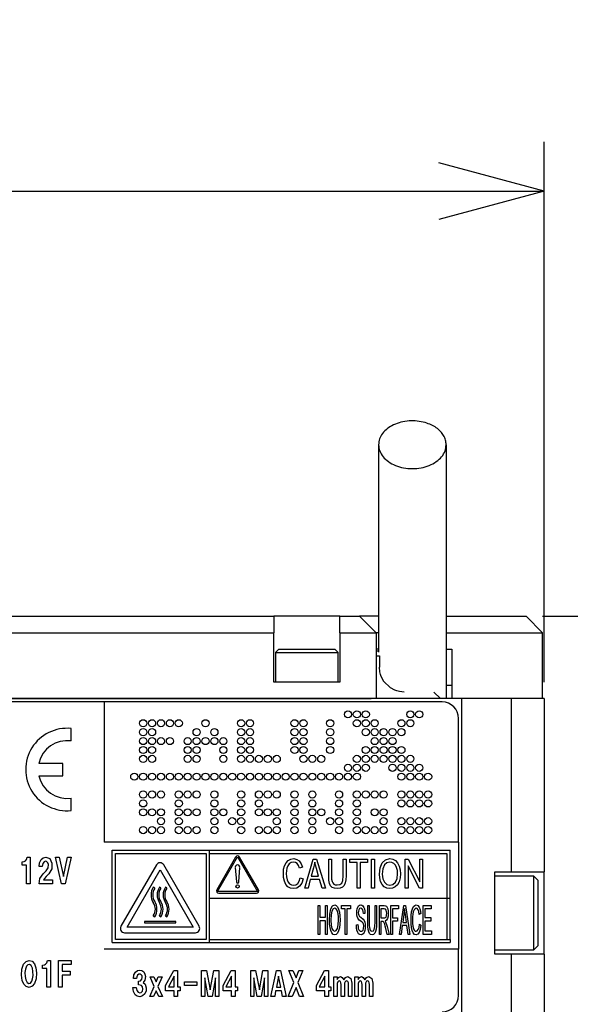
# Model space of a CAD drawing. Header units: inches. Extents: x 60 to 808, y 61 to 535.
# Tile 7 of 27: x 345 to 379, y 309 to 369. Entities that reach past the tile are written whole.
import ezdxf

# ---------------------------------------------------------------- set-up
doc = ezdxf.new("R2010")
doc.units = ezdxf.units.IN
doc.linetypes.add('DASHED', pattern=[15, 7, -8])
doc.layers.add('1', color=7, linetype='Continuous')
doc.styles.add('CONVERTER_11', font='txt.shx', dxfattribs={"width": 0.9})
doc.dimstyles.new('ME10_DIM_22', dxfattribs={"dimtxt": 6.4, "dimasz": 6.4, "dimexe": 3, "dimexo": 1, "dimgap": 2, "dimtad": 1, "dimdsep": 46, "dimtxsty": 'CONVERTER_11', "dimblk1": 'OPEN30', "dimblk2": 'OPEN30', "dimsah": 1, "dimcen": 0.09, "dimclrd": 3, "dimclre": 3, "dimclrt": 4, "dimadec": 0, "dimazin": 0, "dimtfac": 1, "dimtdec": 4, "dimtix": 1, "dimtmove": 0, "dimatfit": 3, "dimfxl": 1, "dimtolj": 1, "dimtzin": 0, "dimarcsym": 0})
doc.dimstyles.new('ME10_DIM_32', dxfattribs={"dimtxt": 6.4, "dimasz": 6.4, "dimexe": 3, "dimexo": 1, "dimgap": 2, "dimtad": 1, "dimdsep": 46, "dimtxsty": 'CONVERTER_11', "dimblk1": 'OPEN30', "dimblk2": 'OPEN30', "dimsah": 1, "dimcen": 0.09, "dimclrd": 3, "dimclre": 3, "dimclrt": 4, "dimadec": 0, "dimazin": 0, "dimtfac": 1, "dimtdec": 4, "dimtix": 1, "dimtmove": 0, "dimatfit": 3, "dimfxl": 1, "dimtolj": 1, "dimtzin": 0, "dimarcsym": 0})

# ---------------------------------------------------------------- blocks, each defined once
blk = doc.blocks.new('*D14')
at = {"layer": '1', "color": 3, "linetype": 'Continuous'}
for p, q in [((272.023, 328.74), (272.023, 361.516)), ((377.023, 328.74), (377.023, 361.516)), ((272.023, 358.516), (377.023, 358.516))]:
    blk.add_line(p, q, dxfattribs=at)
at = {"layer": '1', "color": 3}
for p, q in [((272.023, 358.516), (278.423, 360.231)), ((377.023, 358.516), (370.623, 360.231)), ((272.023, 358.516), (278.423, 356.801)), ((377.023, 358.516), (370.623, 356.801))]:
    blk.add_line(p, q, dxfattribs=at)
at = {"layer": '1', "color": 4, "insert": (317.803, 360.516), "char_height": 6.4, "attachment_point": 7, "rotation": 0.00014, "line_spacing_factor": 0.60024, "style": 'CONVERTER_11'}
blk.add_mtext('\\C4;\\C4;105\\C4;', dxfattribs=at)
blk = doc.blocks.new('_OPEN30')
at = {"color": 0, "linetype": 'ByBlock', "lineweight": -2}
for p, q in [((-1, 0.267949), (0, 0)), ((0, 0), (-1, -0.267949)), ((0, 0), (-1, 0))]:
    blk.add_line(p, q, dxfattribs=at)
blk = doc.blocks.new('*D24')
at = {"layer": '1', "color": 3, "linetype": 'Continuous'}
for p, q in [((376.923, 332.74), (418.494, 332.74)), ((415.494, 332.74), (415.494, 249.74)), ((378.023, 249.74), (418.494, 249.74))]:
    blk.add_line(p, q, dxfattribs=at)
at = {"layer": '1', "color": 3}
for p, q in [((415.494, 332.74), (413.779, 326.34)), ((415.494, 332.74), (417.209, 326.34)), ((415.494, 249.74), (413.779, 256.14)), ((415.494, 249.74), (417.209, 256.14))]:
    blk.add_line(p, q, dxfattribs=at)
at = {"layer": '1', "color": 4, "insert": (413.494, 286.44), "char_height": 6.4, "attachment_point": 7, "rotation": 90, "line_spacing_factor": 0.60024, "style": 'CONVERTER_11'}
blk.add_mtext('83', dxfattribs=at)

msp = doc.modelspace()

# ---------------------------------------------------------------- linework, layer by layer
at = {"color": 250, "linetype": 'Continuous'}
for p, q in [((366.973, 343.138), (366.973, 330.553)), ((371.073, 343.138), (371.073, 327.74)), ((273.123, 332.74), (360.623, 332.74)), ((360.623, 332.74), (360.623, 331.74)), ((364.623, 332.74), (360.623, 332.74)), ((364.623, 331.74), (364.623, 332.74)), ((364.623, 332.74), (365.823, 332.74)), ((365.823, 332.74), (366.823, 331.74)), ((366.701, 332.74), (365.823, 332.74)), ((366.973, 332.74), (366.701, 332.74)), ((371.073, 332.74), (375.923, 332.74)), ((375.923, 332.74), (376.923, 331.74)), ((274.123, 331.74), (360.623, 331.74)), ((360.623, 328.74), (360.623, 331.74)), ((364.623, 331.74), (366.823, 331.74)), ((364.623, 331.74), (364.623, 328.74)), ((366.973, 331.74), (366.823, 331.74)), ((366.823, 331.74), (366.823, 327.74)), ((371.073, 331.74), (376.923, 331.74)), ((376.923, 327.74), (376.923, 331.74)), ((360.923, 330.74), (360.723, 330.54)), ((360.723, 330.54), (361.895, 330.54)), ((360.723, 330.54), (360.723, 328.74)), ((360.923, 330.74), (361.972, 330.74)), ((361.895, 330.54), (364.523, 330.54)), ((361.972, 330.74), (364.323, 330.74)), ((364.523, 330.54), (364.323, 330.74)), ((364.523, 328.74), (364.523, 330.54)), ((366.973, 330.74), (366.823, 330.74)), ((366.823, 330.64), (366.973, 330.64)), ((367.023, 330.34), (367.023, 329.64)), ((371.073, 330.74), (371.423, 330.74)), ((371.423, 330.74), (371.423, 327.74)), ((367.048, 329.363), (367.023, 329.64)), ((367.087, 329.205), (367.048, 329.363)), ((367.129, 329.086), (367.087, 329.205)), ((367.267, 328.819), (367.129, 329.086)), ((364.623, 328.74), (360.623, 328.74)), ((367.275, 328.807), (367.267, 328.819)), ((367.689, 328.393), (367.275, 328.807)), ((371.27, 328.54), (371.073, 328.54)), ((371.423, 328.54), (371.27, 328.54)), ((367.701, 328.385), (367.689, 328.393)), ((367.968, 328.247), (367.701, 328.385)), ((368.087, 328.205), (367.968, 328.247)), ((368.245, 328.166), (368.087, 328.205)), ((368.523, 328.14), (368.245, 328.166)), ((370.723, 327.74), (370.323, 328.14)), ((366.523, 327.74), (277.023, 327.74)), ((277.023, 327.74), (366.523, 327.74)), ((350.323, 327.54), (314.223, 327.54)), ((350.323, 327.54), (350.323, 319.04)), ((370.823, 327.54), (350.323, 327.54)), ((372.023, 327.74), (366.523, 327.74)), ((372.023, 250.04), (372.023, 327.74)), ((375.023, 327.74), (372.023, 327.74)), ((377.023, 327.74), (375.023, 327.74)), ((375.023, 327.74), (375.023, 317.24)), ((377.023, 327.74), (377.023, 317.24)), ((371.823, 319.04), (371.823, 326.54)), ((348.324, 325.173), (348.324, 325.928)), ((347.824, 323.815), (346.364, 323.815)), ((347.824, 323.065), (347.824, 323.815)), ((346.364, 323.065), (347.824, 323.065)), ((348.324, 320.953), (348.324, 321.708)), ((371.823, 319.04), (350.323, 319.04)), ((371.823, 319.04), (371.823, 312.54)), ((350.823, 318.54), (356.723, 318.54)), ((350.823, 312.94), (350.823, 318.54)), ((351.023, 318.34), (356.523, 318.34)), ((351.023, 313.14), (351.023, 318.34)), ((356.523, 318.34), (356.523, 313.14)), ((356.723, 318.34), (356.723, 318.54)), ((356.723, 318.54), (371.323, 318.54)), ((356.723, 318.34), (371.123, 318.34)), ((356.723, 315.64), (356.723, 318.34)), ((371.123, 318.34), (371.123, 315.64)), ((371.323, 315.64), (371.323, 318.54)), ((345.357, 317.843), (345.475, 317.867)), ((345.357, 317.642), (345.357, 317.843)), ((345.475, 317.867), (345.551, 317.907)), ((345.551, 317.907), (345.62, 317.979)), ((345.62, 317.979), (345.661, 318.116)), ((345.661, 318.116), (345.848, 318.116)), ((345.848, 318.116), (345.848, 316.508)), ((346.38, 317.553), (346.408, 317.786)), ((346.408, 317.786), (346.505, 317.979)), ((346.505, 317.979), (346.636, 318.092)), ((346.615, 317.738), (346.581, 317.553)), ((346.698, 317.851), (346.615, 317.738)), ((346.636, 318.092), (346.795, 318.132)), ((346.774, 317.875), (346.698, 317.851)), ((346.843, 317.859), (346.774, 317.875)), ((346.795, 318.132), (347.03, 318.036)), ((346.906, 317.786), (346.843, 317.859)), ((346.947, 317.69), (346.906, 317.786)), ((346.926, 317.481), (346.947, 317.69)), ((347.03, 318.036), (347.161, 317.77)), ((347.161, 317.77), (347.154, 317.409)), ((347.742, 316.508), (347.376, 318.116)), ((347.376, 318.116), (347.604, 318.116)), ((347.604, 318.116), (347.859, 316.959)), ((347.859, 316.959), (348.101, 318.116)), ((348.323, 318.116), (347.97, 316.508)), ((348.101, 318.116), (348.323, 318.116)), ((358.303, 318.131), (357.158, 316.148)), ((357.211, 316.04), (358.423, 318.139)), ((358.423, 318.139), (359.634, 316.04)), ((359.687, 316.148), (358.542, 318.131)), ((361.273, 317.609), (361.365, 317.784)), ((361.365, 317.784), (361.499, 317.926)), ((361.557, 317.729), (361.465, 317.609)), ((361.499, 317.926), (361.649, 318.003)), ((361.674, 317.795), (361.557, 317.729)), ((361.649, 318.003), (361.825, 318.035)), ((361.817, 317.828), (361.674, 317.795)), ((361.942, 317.806), (361.817, 317.828)), ((361.825, 318.035), (362.009, 317.992)), ((362.042, 317.74), (361.942, 317.806)), ((362.009, 317.992), (362.159, 317.893)), ((362.118, 317.62), (362.042, 317.74)), ((362.159, 317.893), (362.276, 317.729)), ((362.276, 317.729), (362.36, 317.51)), ((362.51, 316.24), (363.012, 318.003)), ((363.012, 318.003), (363.213, 318.003)), ((363.104, 317.817), (363.071, 317.641)), ((363.146, 317.641), (363.104, 317.817)), ((363.213, 318.003), (363.748, 316.24)), ((363.948, 316.985), (363.948, 318.003)), ((363.948, 318.003), (364.124, 318.003)), ((364.124, 318.003), (364.124, 316.788)), ((364.826, 316.996), (364.826, 318.003)), ((364.826, 318.003), (365.002, 318.003)), ((365.002, 318.003), (365.002, 316.985)), ((365.236, 318.003), (366.298, 318.003)), ((365.236, 317.795), (365.236, 318.003)), ((365.679, 317.795), (365.236, 317.795)), ((365.679, 316.24), (365.679, 317.795)), ((365.854, 317.795), (365.854, 316.24)), ((366.298, 317.795), (365.854, 317.795)), ((366.298, 318.003), (366.298, 317.795)), ((366.548, 316.24), (366.548, 318.003)), ((366.548, 318.003), (366.724, 318.003)), ((366.724, 318.003), (366.724, 316.24)), ((367.067, 317.477), (367.2, 317.784)), ((367.2, 317.784), (367.401, 317.97)), ((367.476, 317.784), (367.334, 317.652)), ((367.401, 317.97), (367.66, 318.035)), ((367.66, 317.828), (367.476, 317.784)), ((367.66, 318.035), (367.836, 318.003)), ((367.786, 317.806), (367.66, 317.828)), ((367.903, 317.74), (367.786, 317.806)), ((367.836, 318.003), (367.995, 317.915)), ((367.995, 317.631), (367.903, 317.74)), ((367.995, 317.915), (368.12, 317.773)), ((368.12, 317.773), (368.22, 317.587)), ((368.588, 316.24), (368.588, 318.003)), ((368.588, 318.003), (368.772, 318.003)), ((368.772, 318.003), (369.466, 316.624)), ((369.466, 318.003), (369.642, 318.003)), ((369.466, 316.624), (369.466, 318.003)), ((369.642, 318.003), (369.642, 316.24)), ((345.62, 317.642), (345.357, 317.642)), ((345.62, 316.508), (345.62, 317.642)), ((346.581, 317.553), (346.38, 317.553)), ((346.436, 316.83), (346.629, 317.119)), ((346.629, 317.119), (346.816, 317.304)), ((346.968, 317.119), (346.809, 316.951)), ((346.816, 317.304), (346.926, 317.481)), ((347.154, 317.409), (346.968, 317.119)), ((353.498, 317.651), (351.349, 313.93)), ((351.724, 313.887), (353.723, 317.348)), ((353.723, 317.348), (355.721, 313.887)), ((356.096, 313.93), (353.948, 317.651)), ((358.286, 317.508), (358.354, 316.622)), ((358.491, 316.622), (358.559, 317.508)), ((361.198, 317.138), (361.215, 317.39)), ((361.215, 316.886), (361.198, 317.138)), ((361.215, 317.39), (361.273, 317.609)), ((361.382, 317.302), (361.373, 317.138)), ((361.373, 317.138), (361.382, 316.93)), ((361.415, 317.466), (361.382, 317.302)), ((361.465, 317.609), (361.415, 317.466)), ((362.184, 317.455), (362.118, 317.62)), ((362.36, 317.51), (362.184, 317.455)), ((363.029, 317.477), (362.878, 316.963)), ((363.071, 317.641), (363.029, 317.477)), ((363.204, 317.444), (363.146, 317.641)), ((363.338, 316.963), (363.204, 317.444)), ((367.025, 317.094), (367.067, 317.477)), ((367.042, 316.864), (367.025, 317.094)), ((367.234, 317.423), (367.2, 317.094)), ((367.2, 317.094), (367.225, 316.81)), ((367.334, 317.652), (367.234, 317.423)), ((368.07, 317.488), (367.995, 317.631)), ((368.112, 317.313), (368.07, 317.488)), ((368.095, 316.821), (368.128, 317.116)), ((368.128, 317.116), (368.112, 317.313)), ((368.22, 317.587), (368.279, 317.357)), ((368.279, 317.357), (368.304, 317.116)), ((368.304, 317.116), (368.279, 316.864)), ((368.764, 317.609), (368.764, 316.24)), ((369.449, 316.24), (368.764, 317.609)), ((374.023, 317.24), (375.023, 317.24)), ((374.023, 312.24), (374.023, 317.24)), ((375.023, 317.24), (377.023, 317.24)), ((377.023, 312.24), (377.023, 317.24)), ((345.848, 316.508), (345.62, 316.508)), ((346.38, 316.508), (346.436, 316.83)), ((347.189, 316.508), (346.38, 316.508)), ((346.705, 316.838), (346.643, 316.758)), ((346.643, 316.758), (347.189, 316.758)), ((346.809, 316.951), (346.705, 316.838)), ((347.189, 316.758), (347.189, 316.508)), ((347.97, 316.508), (347.742, 316.508)), ((361.265, 316.667), (361.215, 316.886)), ((361.348, 316.47), (361.265, 316.667)), ((361.382, 316.93), (361.424, 316.744)), ((361.424, 316.744), (361.482, 316.602)), ((361.482, 316.602), (361.574, 316.503)), ((361.574, 316.503), (361.683, 316.437)), ((361.95, 316.448), (362.067, 316.536)), ((362.067, 316.536), (362.159, 316.667)), ((362.159, 316.667), (362.218, 316.864)), ((362.31, 316.547), (362.184, 316.361)), ((362.218, 316.864), (362.393, 316.81)), ((362.393, 316.81), (362.31, 316.547)), ((362.828, 316.777), (362.694, 316.24)), ((363.397, 316.777), (362.828, 316.777)), ((362.878, 316.963), (363.338, 316.963)), ((363.547, 316.24), (363.397, 316.777)), ((363.957, 316.722), (363.948, 316.985)), ((363.999, 316.536), (363.957, 316.722)), ((364.065, 316.394), (363.999, 316.536)), ((364.124, 316.788), (364.149, 316.656)), ((364.149, 316.656), (364.191, 316.558)), ((364.191, 316.558), (364.258, 316.492)), ((364.258, 316.492), (364.35, 316.448)), ((364.626, 316.459), (364.743, 316.547)), ((364.743, 316.547), (364.801, 316.711)), ((364.801, 316.711), (364.826, 316.996)), ((364.952, 316.558), (364.885, 316.416)), ((364.985, 316.744), (364.952, 316.558)), ((365.002, 316.985), (364.985, 316.744)), ((367.1, 316.656), (367.042, 316.864)), ((367.192, 316.47), (367.1, 316.656)), ((367.225, 316.81), (367.326, 316.602)), ((367.326, 316.602), (367.476, 316.47)), ((367.844, 316.47), (367.995, 316.602)), ((367.995, 316.602), (368.095, 316.821)), ((368.22, 316.634), (368.12, 316.448)), ((368.279, 316.864), (368.22, 316.634)), ((374.023, 316.99), (376.363, 316.99)), ((376.623, 316.73), (376.363, 316.99)), ((376.363, 316.99), (376.363, 312.662)), ((376.623, 316.73), (376.623, 312.902)), ((353.396, 316.241), (353.313, 316.296)), ((353.764, 316.241), (353.681, 316.296)), ((354.132, 316.241), (354.049, 316.296)), ((359.634, 316.04), (357.211, 316.04)), ((357.278, 315.94), (359.567, 315.94)), ((361.474, 316.328), (361.348, 316.47)), ((361.624, 316.24), (361.474, 316.328)), ((361.833, 316.219), (361.624, 316.24)), ((361.683, 316.437), (361.808, 316.427)), ((361.808, 316.427), (361.95, 316.448)), ((362.026, 316.251), (361.833, 316.219)), ((362.184, 316.361), (362.026, 316.251)), ((362.694, 316.24), (362.51, 316.24)), ((363.748, 316.24), (363.547, 316.24)), ((364.166, 316.295), (364.065, 316.394)), ((364.299, 316.24), (364.166, 316.295)), ((364.475, 316.219), (364.299, 316.24)), ((364.35, 316.448), (364.458, 316.437)), ((364.458, 316.437), (364.626, 316.459)), ((364.642, 316.24), (364.475, 316.219)), ((364.784, 316.306), (364.642, 316.24)), ((364.885, 316.416), (364.784, 316.306)), ((365.854, 316.24), (365.679, 316.24)), ((366.724, 316.24), (366.548, 316.24)), ((367.317, 316.328), (367.192, 316.47)), ((367.476, 316.24), (367.317, 316.328)), ((367.476, 316.47), (367.66, 316.427)), ((367.66, 316.219), (367.476, 316.24)), ((367.66, 316.427), (367.844, 316.47)), ((367.827, 316.24), (367.66, 316.219)), ((367.986, 316.317), (367.827, 316.24)), ((368.12, 316.448), (367.986, 316.317)), ((368.764, 316.24), (368.588, 316.24)), ((369.642, 316.24), (369.449, 316.24)), ((356.723, 313.14), (356.723, 315.64)), ((356.723, 315.64), (371.123, 315.64)), ((371.123, 315.64), (371.123, 313.14)), ((371.123, 315.64), (371.323, 315.64)), ((371.323, 313.14), (371.323, 315.64)), ((363.32, 313.44), (363.32, 315.203)), ((363.32, 315.203), (363.408, 315.203)), ((363.408, 315.203), (363.408, 314.48)), ((363.763, 315.203), (363.852, 315.203)), ((363.763, 314.48), (363.763, 315.203)), ((363.852, 315.203), (363.852, 313.44)), ((364.012, 314.677), (364.08, 314.984)), ((364.08, 314.984), (364.181, 315.17)), ((364.148, 314.852), (364.097, 314.623)), ((364.219, 314.984), (364.148, 314.852)), ((364.181, 315.17), (364.312, 315.235)), ((364.312, 315.028), (364.219, 314.984)), ((364.312, 315.235), (364.401, 315.203)), ((364.376, 315.006), (364.312, 315.028)), ((364.435, 314.94), (364.376, 315.006)), ((364.401, 315.203), (364.481, 315.115)), ((364.481, 314.831), (364.435, 314.94)), ((364.481, 315.115), (364.545, 314.973)), ((364.519, 314.688), (364.481, 314.831)), ((364.545, 314.973), (364.595, 314.787)), ((364.595, 314.787), (364.625, 314.557)), ((364.726, 315.203), (365.263, 315.203)), ((364.726, 314.995), (364.726, 315.203)), ((364.95, 314.995), (364.726, 314.995)), ((364.95, 313.44), (364.95, 314.995)), ((365.263, 314.995), (365.039, 314.995)), ((365.039, 314.995), (365.039, 313.44)), ((365.263, 315.203), (365.263, 314.995)), ((365.656, 314.743), (365.66, 314.863)), ((365.66, 314.623), (365.656, 314.743)), ((365.66, 314.863), (365.681, 314.995)), ((365.681, 314.995), (365.715, 315.093)), ((365.715, 315.093), (365.765, 315.17)), ((365.753, 314.852), (365.744, 314.754)), ((365.744, 314.754), (365.748, 314.666)), ((365.778, 314.94), (365.753, 314.852)), ((365.765, 315.17), (365.824, 315.214)), ((365.824, 315.006), (365.778, 314.94)), ((365.824, 315.214), (365.892, 315.235)), ((365.896, 315.028), (365.824, 315.006)), ((365.892, 315.235), (365.96, 315.214)), ((365.96, 315.006), (365.896, 315.028)), ((365.96, 315.214), (366.023, 315.17)), ((366.01, 314.94), (365.96, 315.006)), ((366.044, 314.831), (366.01, 314.94)), ((366.023, 315.17), (366.074, 315.082)), ((366.061, 314.699), (366.044, 314.831)), ((366.15, 314.71), (366.061, 314.699)), ((366.074, 315.082), (366.112, 314.984)), ((366.112, 314.984), (366.137, 314.852)), ((366.137, 314.852), (366.15, 314.71)), ((366.314, 314.185), (366.314, 315.203)), ((366.314, 315.203), (366.403, 315.203)), ((366.403, 315.203), (366.403, 313.988)), ((366.758, 315.203), (366.847, 315.203)), ((366.758, 314.196), (366.758, 315.203)), ((366.847, 315.203), (366.847, 314.185)), ((367.02, 313.44), (367.02, 315.203)), ((367.02, 315.203), (367.316, 315.203)), ((367.32, 314.995), (367.109, 314.995)), ((367.109, 314.995), (367.109, 314.436)), ((367.316, 315.203), (367.396, 315.181)), ((367.387, 314.973), (367.32, 314.995)), ((367.434, 314.907), (367.387, 314.973)), ((367.396, 315.181), (367.455, 315.148)), ((367.459, 314.82), (367.434, 314.907)), ((367.455, 315.148), (367.497, 315.082)), ((367.472, 314.71), (367.459, 314.82)), ((367.463, 314.634), (367.472, 314.71)), ((367.497, 315.082), (367.531, 314.984)), ((367.531, 314.984), (367.552, 314.852)), ((367.561, 314.721), (367.548, 314.546)), ((367.552, 314.852), (367.561, 314.721)), ((367.725, 313.44), (367.725, 315.203)), ((367.725, 315.203), (368.181, 315.203)), ((367.814, 314.995), (367.814, 314.447)), ((368.181, 314.995), (367.814, 314.995)), ((368.181, 315.203), (368.181, 314.995)), ((368.249, 313.44), (368.503, 315.203)), ((368.503, 315.203), (368.604, 315.203)), ((368.532, 314.841), (368.511, 314.677)), ((368.549, 315.017), (368.532, 314.841)), ((368.57, 314.841), (368.549, 315.017)), ((368.6, 314.644), (368.57, 314.841)), ((368.604, 315.203), (368.874, 313.44)), ((368.95, 314.59), (368.98, 314.809)), ((368.98, 314.809), (369.026, 314.984)), ((369.026, 314.984), (369.094, 315.126)), ((369.077, 314.809), (369.052, 314.666)), ((369.123, 314.929), (369.077, 314.809)), ((369.094, 315.126), (369.17, 315.203)), ((369.183, 314.995), (369.123, 314.929)), ((369.17, 315.203), (369.259, 315.235)), ((369.254, 315.028), (369.183, 314.995)), ((369.318, 315.006), (369.254, 315.028)), ((369.259, 315.235), (369.352, 315.192)), ((369.368, 314.94), (369.318, 315.006)), ((369.352, 315.192), (369.428, 315.093)), ((369.406, 314.82), (369.368, 314.94)), ((369.44, 314.655), (369.406, 314.82)), ((369.428, 315.093), (369.487, 314.929)), ((369.529, 314.71), (369.44, 314.655)), ((369.487, 314.929), (369.529, 314.71)), ((369.681, 313.44), (369.681, 315.203)), ((369.681, 315.203), (370.167, 315.203)), ((369.77, 314.995), (369.77, 314.458)), ((370.167, 314.995), (369.77, 314.995)), ((370.167, 315.203), (370.167, 314.995)), ((352.77, 314.233), (352.77, 314.133)), ((354.675, 314.233), (352.77, 314.233)), ((352.77, 314.133), (354.675, 314.133)), ((353.313, 314.564), (353.396, 314.509)), ((353.681, 314.564), (353.764, 314.509)), ((354.049, 314.564), (354.132, 314.509)), ((354.675, 314.133), (354.675, 314.233)), ((363.408, 314.48), (363.763, 314.48)), ((363.408, 314.272), (363.408, 313.44)), ((363.763, 314.272), (363.408, 314.272)), ((363.763, 313.44), (363.763, 314.272)), ((363.991, 314.294), (364.012, 314.677)), ((364, 314.064), (363.991, 314.294)), ((364.097, 314.623), (364.08, 314.294)), ((364.08, 314.294), (364.093, 314.01)), ((364.54, 314.513), (364.519, 314.688)), ((364.532, 314.021), (364.549, 314.316)), ((364.549, 314.316), (364.54, 314.513)), ((364.625, 314.557), (364.638, 314.316)), ((364.638, 314.316), (364.625, 314.064)), ((365.677, 314.524), (365.66, 314.623)), ((365.706, 314.426), (365.677, 314.524)), ((365.753, 314.36), (365.706, 314.426)), ((365.748, 314.666), (365.77, 314.601)), ((365.803, 314.305), (365.753, 314.36)), ((365.77, 314.601), (365.812, 314.535)), ((365.955, 314.196), (365.803, 314.305)), ((365.812, 314.535), (365.901, 314.48)), ((365.901, 314.48), (366.048, 314.371)), ((366.002, 314.163), (365.955, 314.196)), ((366.036, 314.119), (366.002, 314.163)), ((366.061, 314.064), (366.036, 314.119)), ((366.048, 314.371), (366.099, 314.283)), ((366.099, 314.283), (366.137, 314.185)), ((366.137, 314.185), (366.158, 314.064)), ((366.319, 313.922), (366.314, 314.185)), ((366.745, 313.911), (366.758, 314.196)), ((366.847, 314.185), (366.838, 313.944)), ((367.109, 314.436), (367.354, 314.436)), ((367.109, 314.229), (367.109, 313.44)), ((367.21, 314.229), (367.109, 314.229)), ((367.24, 314.218), (367.21, 314.229)), ((367.261, 314.218), (367.24, 314.218)), ((367.278, 314.196), (367.261, 314.218)), ((367.299, 314.174), (367.278, 314.196)), ((367.345, 314.053), (367.299, 314.174)), ((367.354, 314.436), (367.396, 314.458)), ((367.451, 314.305), (367.366, 314.25)), ((367.366, 314.25), (367.396, 314.196)), ((367.396, 314.458), (367.425, 314.491)), ((367.396, 314.196), (367.421, 314.152)), ((367.421, 314.152), (367.459, 314.042)), ((367.425, 314.491), (367.451, 314.557)), ((367.451, 314.557), (367.463, 314.634)), ((367.51, 314.404), (367.451, 314.305)), ((367.548, 314.546), (367.51, 314.404)), ((367.814, 314.447), (368.131, 314.447)), ((368.131, 314.239), (367.814, 314.239)), ((367.814, 314.239), (367.814, 313.44)), ((368.131, 314.447), (368.131, 314.239)), ((368.511, 314.677), (368.435, 314.163)), ((368.435, 314.163), (368.667, 314.163)), ((368.667, 314.163), (368.6, 314.644)), ((368.942, 314.338), (368.95, 314.59)), ((368.95, 314.086), (368.942, 314.338)), ((369.035, 314.502), (369.031, 314.338)), ((369.031, 314.338), (369.035, 314.13)), ((369.052, 314.666), (369.035, 314.502)), ((369.035, 314.13), (369.056, 313.944)), ((369.77, 314.458), (370.141, 314.458)), ((369.77, 314.25), (369.77, 313.648)), ((370.141, 314.25), (369.77, 314.25)), ((370.141, 314.458), (370.141, 314.25)), ((351.574, 313.54), (355.871, 313.54)), ((355.721, 313.887), (351.724, 313.887)), ((364.029, 313.856), (364, 314.064)), ((364.076, 313.67), (364.029, 313.856)), ((364.139, 313.528), (364.076, 313.67)), ((364.093, 314.01), (364.143, 313.802)), ((364.219, 313.44), (364.139, 313.528)), ((364.143, 313.802), (364.219, 313.67)), ((364.219, 313.67), (364.312, 313.627)), ((364.312, 313.627), (364.405, 313.67)), ((364.477, 313.517), (364.397, 313.44)), ((364.405, 313.67), (364.481, 313.802)), ((364.545, 313.648), (364.477, 313.517)), ((364.481, 313.802), (364.532, 314.021)), ((364.595, 313.834), (364.545, 313.648)), ((364.625, 314.064), (364.595, 313.834)), ((365.63, 314.021), (365.719, 314.032)), ((365.639, 313.845), (365.63, 314.021)), ((365.664, 313.692), (365.639, 313.845)), ((365.706, 313.561), (365.664, 313.692)), ((365.761, 313.484), (365.706, 313.561)), ((365.719, 314.032), (365.727, 313.9)), ((365.727, 313.9), (365.744, 313.802)), ((365.744, 313.802), (365.77, 313.725)), ((365.77, 313.725), (365.808, 313.67)), ((365.808, 313.67), (365.854, 313.637)), ((365.854, 313.637), (365.913, 313.627)), ((365.913, 313.627), (365.96, 313.627)), ((365.96, 313.627), (366.002, 313.659)), ((366.002, 313.659), (366.031, 313.703)), ((366.031, 313.703), (366.057, 313.769)), ((366.095, 313.561), (366.044, 313.484)), ((366.057, 313.769), (366.069, 313.834)), ((366.074, 313.988), (366.061, 314.064)), ((366.069, 313.834), (366.078, 313.922)), ((366.078, 313.922), (366.074, 313.988)), ((366.133, 313.67), (366.095, 313.561)), ((366.158, 313.802), (366.133, 313.67)), ((366.158, 314.064), (366.167, 313.933)), ((366.167, 313.933), (366.158, 313.802)), ((366.34, 313.736), (366.319, 313.922)), ((366.374, 313.594), (366.34, 313.736)), ((366.424, 313.495), (366.374, 313.594)), ((366.403, 313.988), (366.416, 313.856)), ((366.416, 313.856), (366.437, 313.758)), ((366.437, 313.758), (366.471, 313.692)), ((366.471, 313.692), (366.517, 313.648)), ((366.517, 313.648), (366.572, 313.637)), ((366.572, 313.637), (366.657, 313.659)), ((366.657, 313.659), (366.716, 313.747)), ((366.737, 313.506), (366.665, 313.44)), ((366.716, 313.747), (366.745, 313.911)), ((366.788, 313.616), (366.737, 313.506)), ((366.821, 313.758), (366.788, 313.616)), ((366.838, 313.944), (366.821, 313.758)), ((367.375, 313.944), (367.345, 314.053)), ((367.413, 313.802), (367.375, 313.944)), ((367.501, 313.44), (367.413, 313.802)), ((367.459, 314.042), (367.497, 313.922)), ((367.497, 313.922), (367.611, 313.44)), ((368.41, 313.977), (368.342, 313.44)), ((368.697, 313.977), (368.41, 313.977)), ((368.773, 313.44), (368.697, 313.977)), ((368.976, 313.867), (368.95, 314.086)), ((369.018, 313.67), (368.976, 313.867)), ((369.081, 313.528), (369.018, 313.67)), ((369.056, 313.944), (369.085, 313.802)), ((369.157, 313.44), (369.081, 313.528)), ((369.085, 313.802), (369.132, 313.703)), ((369.132, 313.703), (369.187, 313.637)), ((369.187, 313.637), (369.25, 313.627)), ((369.25, 313.627), (369.322, 313.648)), ((369.322, 313.648), (369.381, 313.736)), ((369.44, 313.561), (369.36, 313.451)), ((369.381, 313.736), (369.428, 313.867)), ((369.428, 313.867), (369.457, 314.064)), ((369.504, 313.747), (369.44, 313.561)), ((369.457, 314.064), (369.546, 314.01)), ((369.546, 314.01), (369.504, 313.747)), ((369.77, 313.648), (370.184, 313.648)), ((370.184, 313.648), (370.184, 313.44)), ((350.823, 312.94), (356.723, 312.94)), ((356.523, 313.14), (351.023, 313.14)), ((356.723, 312.94), (356.723, 313.14)), ((356.723, 313.14), (371.123, 313.14)), ((356.723, 312.94), (371.323, 312.94)), ((363.408, 313.44), (363.32, 313.44)), ((363.852, 313.44), (363.763, 313.44)), ((364.312, 313.419), (364.219, 313.44)), ((364.397, 313.44), (364.312, 313.419)), ((365.039, 313.44), (364.95, 313.44)), ((365.829, 313.44), (365.761, 313.484)), ((365.917, 313.419), (365.829, 313.44)), ((365.985, 313.44), (365.917, 313.419)), ((366.044, 313.484), (365.985, 313.44)), ((366.492, 313.44), (366.424, 313.495)), ((366.581, 313.419), (366.492, 313.44)), ((366.665, 313.44), (366.581, 313.419)), ((367.109, 313.44), (367.02, 313.44)), ((367.611, 313.44), (367.501, 313.44)), ((367.814, 313.44), (367.725, 313.44)), ((368.342, 313.44), (368.249, 313.44)), ((368.874, 313.44), (368.773, 313.44)), ((369.263, 313.419), (369.157, 313.44)), ((369.36, 313.451), (369.263, 313.419)), ((370.184, 313.44), (369.681, 313.44)), ((371.123, 313.14), (371.323, 313.14)), ((371.323, 313.14), (371.323, 312.94)), ((371.823, 312.54), (350.323, 312.54)), ((371.823, 309.74), (371.823, 312.54)), ((376.363, 312.49), (374.023, 312.49)), ((376.363, 312.49), (376.623, 312.75)), ((376.363, 312.662), (376.363, 312.49)), ((376.623, 312.902), (376.623, 312.75)), ((345.447, 311.626), (345.592, 311.803)), ((345.592, 311.803), (345.786, 311.867)), ((345.786, 311.867), (345.959, 311.811)), ((345.959, 311.811), (346.097, 311.658)), ((346.781, 311.642), (346.85, 311.715)), ((346.85, 311.715), (346.892, 311.851)), ((346.892, 311.851), (347.078, 311.851)), ((347.078, 311.851), (347.078, 310.244)), ((347.562, 311.859), (348.323, 311.859)), ((347.562, 310.236), (347.562, 311.859)), ((348.323, 311.859), (348.323, 311.618)), ((375.023, 312.24), (374.023, 312.24)), ((377.023, 312.24), (375.023, 312.24)), ((375.023, 312.24), (375.023, 265.24)), ((377.023, 312.24), (377.023, 265.24)), ((345.309, 310.967), (345.337, 311.329)), ((345.337, 311.329), (345.447, 311.626)), ((345.558, 311.337), (345.53, 311.136)), ((345.53, 311.136), (345.537, 310.887)), ((345.613, 311.506), (345.558, 311.337)), ((345.696, 311.602), (345.613, 311.506)), ((345.807, 311.618), (345.696, 311.602)), ((345.903, 311.554), (345.807, 311.618)), ((345.979, 311.393), (345.903, 311.554)), ((346.014, 311.184), (345.979, 311.393)), ((346.021, 310.951), (346.014, 311.184)), ((346.097, 311.658), (346.187, 311.417)), ((346.187, 311.417), (346.228, 311.112)), ((346.588, 311.578), (346.705, 311.602)), ((346.588, 311.377), (346.588, 311.578)), ((346.85, 311.377), (346.588, 311.377)), ((346.705, 311.602), (346.781, 311.642)), ((346.85, 310.244), (346.85, 311.377)), ((347.776, 311.618), (347.776, 311.208)), ((348.323, 311.618), (347.776, 311.618)), ((347.776, 311.208), (348.26, 311.208)), ((348.26, 311.208), (348.26, 310.959)), ((352.14, 310.982), (352.229, 311.148)), ((352.229, 311.148), (352.344, 311.243)), ((352.344, 311.243), (352.501, 311.274)), ((352.501, 311.274), (352.623, 311.243)), ((352.623, 311.243), (352.732, 311.164)), ((352.732, 311.164), (352.8, 311.037)), ((354.058, 310.349), (354.554, 311.259)), ((354.554, 311.259), (354.785, 311.259)), ((354.785, 311.259), (354.785, 310.262)), ((356.241, 311.259), (356.54, 311.259)), ((356.241, 309.677), (356.241, 311.259)), ((356.54, 311.259), (356.764, 310.088)), ((356.764, 310.088), (356.982, 311.259)), ((356.982, 311.259), (357.288, 311.259)), ((357.288, 311.259), (357.288, 309.677)), ((357.539, 310.349), (358.036, 311.259)), ((358.036, 311.259), (358.267, 311.259)), ((358.267, 311.259), (358.267, 310.262)), ((359.219, 311.259), (359.518, 311.259)), ((359.219, 309.677), (359.219, 311.259)), ((359.518, 311.259), (359.743, 310.088)), ((359.743, 310.088), (359.96, 311.259)), ((359.96, 311.259), (360.266, 311.259)), ((360.266, 311.259), (360.266, 309.677)), ((360.443, 309.677), (360.79, 311.259)), ((360.79, 311.259), (361.028, 311.259)), ((361.028, 311.259), (361.368, 309.677)), ((361.524, 311.259), (361.769, 311.259)), ((361.83, 310.515), (361.524, 311.259)), ((361.769, 311.259), (361.966, 310.8)), ((361.966, 310.8), (362.136, 311.259)), ((362.381, 311.259), (362.082, 310.515)), ((362.136, 311.259), (362.381, 311.259)), ((363.204, 310.349), (363.7, 311.259)), ((363.7, 311.259), (363.931, 311.259)), ((363.931, 311.259), (363.931, 310.262)), ((345.35, 310.654), (345.309, 310.967)), ((345.461, 310.413), (345.35, 310.654)), ((345.537, 310.887), (345.578, 310.678)), ((345.578, 310.678), (345.654, 310.533)), ((345.654, 310.533), (345.758, 310.469)), ((345.862, 310.485), (345.952, 310.606)), ((345.952, 310.606), (345.993, 310.75)), ((345.993, 310.75), (346.021, 310.951)), ((346.207, 310.742), (346.111, 310.461)), ((346.228, 311.112), (346.207, 310.742)), ((347.776, 310.959), (347.776, 310.236)), ((348.26, 310.959), (347.776, 310.959)), ((352.106, 310.76), (352.14, 310.982)), ((352.283, 310.76), (352.106, 310.76)), ((352.303, 310.871), (352.283, 310.76)), ((352.358, 310.974), (352.303, 310.871)), ((352.426, 311.029), (352.358, 310.974)), ((352.412, 310.61), (352.541, 310.634)), ((352.412, 310.373), (352.412, 310.61)), ((352.521, 311.037), (352.426, 311.029)), ((352.582, 310.998), (352.521, 311.037)), ((352.541, 310.634), (352.623, 310.721)), ((352.63, 310.927), (352.582, 310.998)), ((352.623, 310.721), (352.643, 310.824)), ((352.643, 310.824), (352.63, 310.927)), ((352.807, 310.666), (352.698, 310.515)), ((352.698, 310.515), (352.827, 310.413)), ((352.8, 311.037), (352.834, 310.887)), ((352.834, 310.887), (352.807, 310.666)), ((353.119, 310.863), (353.344, 310.863)), ((353.364, 310.286), (353.119, 310.863)), ((353.344, 310.863), (353.487, 310.563)), ((353.487, 310.563), (353.616, 310.863)), ((353.84, 310.863), (353.595, 310.286)), ((353.616, 310.863), (353.84, 310.863)), ((354.568, 310.903), (354.228, 310.27)), ((354.568, 310.27), (354.568, 310.903)), ((355.2, 310.341), (355.2, 310.555)), ((355.2, 310.555), (355.948, 310.555)), ((355.948, 310.555), (355.948, 310.341)), ((356.438, 310.8), (356.438, 309.677)), ((356.642, 309.677), (356.438, 310.8)), ((357.084, 310.8), (356.88, 309.677)), ((357.084, 309.677), (357.084, 310.8)), ((358.049, 310.903), (357.709, 310.27)), ((358.049, 310.27), (358.049, 310.903)), ((359.62, 309.677), (359.416, 310.8)), ((359.416, 310.8), (359.416, 309.677)), ((360.062, 310.8), (359.858, 309.677)), ((360.062, 309.677), (360.062, 310.8)), ((360.912, 310.911), (360.776, 310.247)), ((361.041, 310.247), (360.912, 310.911)), ((361.483, 309.677), (361.83, 310.515)), ((362.082, 310.515), (362.415, 309.677)), ((363.714, 310.903), (363.374, 310.27)), ((363.714, 310.27), (363.714, 310.903)), ((364.265, 309.677), (364.265, 310.863)), ((364.265, 310.863), (364.462, 310.863)), ((364.462, 310.863), (364.462, 310.705)), ((364.462, 310.705), (364.543, 310.832)), ((364.503, 310.563), (364.469, 310.468)), ((364.537, 310.602), (364.503, 310.563)), ((364.584, 310.618), (364.537, 310.602)), ((364.543, 310.832), (364.659, 310.879)), ((364.625, 310.61), (364.584, 310.618)), ((364.659, 310.587), (364.625, 310.61)), ((364.659, 310.879), (364.775, 310.824)), ((364.693, 310.507), (364.659, 310.587)), ((364.775, 310.824), (364.87, 310.681)), ((364.87, 310.681), (364.965, 310.824)), ((364.945, 310.563), (364.911, 310.476)), ((364.979, 310.602), (364.945, 310.563)), ((364.965, 310.824), (365.101, 310.879)), ((365.033, 310.618), (364.979, 310.602)), ((365.067, 310.61), (365.033, 310.618)), ((365.101, 310.587), (365.067, 310.61)), ((365.101, 310.879), (365.285, 310.776)), ((365.142, 310.507), (365.101, 310.587)), ((365.285, 310.776), (365.346, 310.484)), ((365.536, 309.677), (365.536, 310.863)), ((365.536, 310.863), (365.733, 310.863)), ((365.733, 310.863), (365.733, 310.705)), ((365.733, 310.705), (365.815, 310.832)), ((365.774, 310.563), (365.74, 310.468)), ((365.808, 310.602), (365.774, 310.563)), ((365.856, 310.618), (365.808, 310.602)), ((365.815, 310.832), (365.931, 310.879)), ((365.897, 310.61), (365.856, 310.618)), ((365.931, 310.587), (365.897, 310.61)), ((365.931, 310.879), (366.046, 310.824)), ((365.965, 310.507), (365.931, 310.587)), ((366.046, 310.824), (366.141, 310.681)), ((366.141, 310.681), (366.237, 310.824)), ((366.216, 310.563), (366.182, 310.476)), ((366.25, 310.602), (366.216, 310.563)), ((366.237, 310.824), (366.373, 310.879)), ((366.305, 310.618), (366.25, 310.602)), ((366.339, 310.61), (366.305, 310.618)), ((366.373, 310.587), (366.339, 310.61)), ((366.373, 310.879), (366.556, 310.776)), ((366.413, 310.507), (366.373, 310.587)), ((366.556, 310.776), (366.617, 310.484)), ((345.599, 310.276), (345.461, 310.413)), ((345.786, 310.228), (345.599, 310.276)), ((345.758, 310.469), (345.862, 310.485)), ((345.966, 310.292), (345.786, 310.228)), ((346.111, 310.461), (345.966, 310.292)), ((347.078, 310.244), (346.85, 310.244)), ((347.776, 310.236), (347.562, 310.236)), ((352.072, 310.215), (352.269, 310.215)), ((352.106, 309.97), (352.072, 310.215)), ((352.215, 309.78), (352.106, 309.97)), ((352.269, 310.215), (352.31, 310.033)), ((352.31, 310.033), (352.392, 309.93)), ((352.392, 309.93), (352.487, 309.891)), ((352.521, 310.365), (352.412, 310.373)), ((352.487, 309.891), (352.575, 309.922)), ((352.596, 310.341), (352.521, 310.365)), ((352.575, 309.922), (352.65, 310.001)), ((352.664, 310.254), (352.596, 310.341)), ((352.65, 310.001), (352.684, 310.112)), ((352.684, 310.112), (352.664, 310.254)), ((352.881, 310.009), (352.807, 309.835)), ((352.827, 310.413), (352.888, 310.207)), ((352.888, 310.207), (352.881, 310.009)), ((353.092, 309.677), (353.364, 310.286)), ((353.487, 310.025), (353.317, 309.677)), ((353.643, 309.677), (353.487, 310.025)), ((353.595, 310.286), (353.867, 309.677)), ((354.058, 310.017), (354.058, 310.349)), ((354.568, 310.017), (354.058, 310.017)), ((354.228, 310.27), (354.568, 310.27)), ((354.568, 309.677), (354.568, 310.017)), ((354.785, 310.262), (354.935, 310.262)), ((354.785, 310.017), (354.785, 309.677)), ((354.935, 310.017), (354.785, 310.017)), ((354.935, 310.262), (354.935, 310.017)), ((355.948, 310.341), (355.2, 310.341)), ((357.539, 310.017), (357.539, 310.349)), ((358.049, 310.017), (357.539, 310.017)), ((357.709, 310.27), (358.049, 310.27)), ((358.049, 309.677), (358.049, 310.017)), ((358.267, 310.262), (358.417, 310.262)), ((358.267, 310.017), (358.267, 309.677)), ((358.417, 310.017), (358.267, 310.017)), ((358.417, 310.262), (358.417, 310.017)), ((360.729, 310.009), (360.674, 309.677)), ((361.089, 310.009), (360.729, 310.009)), ((360.776, 310.247), (361.041, 310.247)), ((361.15, 309.677), (361.089, 310.009)), ((361.966, 310.215), (361.735, 309.677)), ((362.177, 309.677), (361.966, 310.215)), ((363.204, 310.017), (363.204, 310.349)), ((363.714, 310.017), (363.204, 310.017)), ((363.374, 310.27), (363.714, 310.27)), ((363.714, 309.677), (363.714, 310.017)), ((363.931, 310.262), (364.081, 310.262)), ((363.931, 310.017), (363.931, 309.677)), ((364.081, 310.017), (363.931, 310.017)), ((364.081, 310.262), (364.081, 310.017)), ((364.469, 310.468), (364.462, 310.349)), ((364.462, 310.349), (364.462, 309.677)), ((364.707, 310.405), (364.693, 310.507)), ((364.707, 309.677), (364.707, 310.405)), ((364.911, 310.476), (364.904, 310.349)), ((364.904, 310.349), (364.904, 309.677)), ((365.155, 310.405), (365.142, 310.507)), ((365.155, 309.677), (365.155, 310.405)), ((365.346, 310.484), (365.346, 309.677)), ((365.74, 310.468), (365.733, 310.349)), ((365.733, 310.349), (365.733, 309.677)), ((365.978, 310.405), (365.965, 310.507)), ((365.978, 309.677), (365.978, 310.405)), ((366.182, 310.476), (366.175, 310.349)), ((366.175, 310.349), (366.175, 309.677)), ((366.427, 310.405), (366.413, 310.507)), ((366.427, 309.677), (366.427, 310.405)), ((366.617, 310.484), (366.617, 309.677)), ((352.337, 309.693), (352.215, 309.78)), ((352.501, 309.661), (352.337, 309.693)), ((352.664, 309.709), (352.501, 309.661)), ((352.807, 309.835), (352.664, 309.709)), ((353.317, 309.677), (353.092, 309.677)), ((353.867, 309.677), (353.643, 309.677)), ((354.785, 309.677), (354.568, 309.677)), ((356.438, 309.677), (356.241, 309.677)), ((356.88, 309.677), (356.642, 309.677)), ((357.288, 309.677), (357.084, 309.677)), ((358.267, 309.677), (358.049, 309.677)), ((359.416, 309.677), (359.219, 309.677)), ((359.858, 309.677), (359.62, 309.677)), ((360.266, 309.677), (360.062, 309.677)), ((360.674, 309.677), (360.443, 309.677)), ((361.368, 309.677), (361.15, 309.677)), ((361.735, 309.677), (361.483, 309.677)), ((362.415, 309.677), (362.177, 309.677)), ((363.931, 309.677), (363.714, 309.677)), ((364.462, 309.677), (364.265, 309.677)), ((364.904, 309.677), (364.707, 309.677)), ((365.346, 309.677), (365.155, 309.677)), ((365.733, 309.677), (365.536, 309.677)), ((366.175, 309.677), (365.978, 309.677)), ((366.617, 309.677), (366.427, 309.677))]:
    msp.add_line(p, q, dxfattribs=at)
at = {"color": 126, "linetype": 'Continuous', "true_color": 0x008060}
msp.add_line((366.823, 330.34), (367.023, 330.34), dxfattribs=at)
at = {"color": 250, "linetype": 'DASHED'}
msp.add_line((360.023, 327.74), (358.023, 327.74), dxfattribs=at)
at = {"color": 250, "linetype": 'Continuous'}
for centre, radius in [((365.118, 326.785), 0.216), ((365.658, 326.785), 0.216), ((366.198, 326.785), 0.216), ((368.898, 326.785), 0.216), ((369.438, 326.785), 0.216), ((352.698, 326.245), 0.216), ((353.238, 326.245), 0.216), ((353.778, 326.245), 0.216), ((354.318, 326.245), 0.216), ((354.858, 326.245), 0.216), ((356.478, 326.245), 0.216), ((358.638, 326.245), 0.216), ((359.178, 326.245), 0.216), ((361.878, 326.245), 0.216), ((362.418, 326.245), 0.216), ((364.038, 326.245), 0.216), ((365.658, 326.245), 0.216), ((366.198, 326.245), 0.216), ((366.738, 326.245), 0.216), ((368.358, 326.245), 0.216), ((368.898, 326.245), 0.216), ((352.698, 325.705), 0.216), ((353.238, 325.705), 0.216), ((355.938, 325.705), 0.216), ((357.018, 325.705), 0.216), ((358.638, 325.705), 0.216), ((359.178, 325.705), 0.216), ((361.878, 325.705), 0.216), ((362.418, 325.705), 0.216), ((364.038, 325.705), 0.216), ((366.198, 325.705), 0.216), ((366.738, 325.705), 0.216), ((367.278, 325.705), 0.216), ((367.818, 325.705), 0.216), ((368.358, 325.705), 0.216), ((352.698, 325.165), 0.216), ((353.238, 325.165), 0.216), ((353.778, 325.165), 0.216), ((354.318, 325.165), 0.216), ((355.398, 325.165), 0.216), ((355.938, 325.165), 0.216), ((356.478, 325.165), 0.216), ((357.018, 325.165), 0.216), ((357.558, 325.165), 0.216), ((358.638, 325.165), 0.216), ((359.178, 325.165), 0.216), ((361.878, 325.165), 0.216), ((362.418, 325.165), 0.216), ((364.038, 325.165), 0.216), ((366.738, 325.165), 0.216), ((367.278, 325.165), 0.216), ((367.818, 325.165), 0.216), ((352.698, 324.625), 0.216), ((352.698, 324.085), 0.216), ((353.238, 324.625), 0.216), ((353.238, 324.085), 0.216), ((355.398, 324.625), 0.216), ((355.398, 324.085), 0.216), ((355.938, 324.625), 0.216), ((355.938, 324.085), 0.216), ((357.558, 324.625), 0.216), ((357.558, 324.085), 0.216), ((358.638, 324.625), 0.216), ((358.638, 324.085), 0.216), ((359.178, 324.625), 0.216), ((359.178, 324.085), 0.216), ((359.718, 324.085), 0.216), ((360.258, 324.085), 0.216), ((360.798, 324.085), 0.216), ((361.878, 324.625), 0.216), ((362.418, 324.625), 0.216), ((362.418, 324.085), 0.216), ((362.958, 324.085), 0.216), ((363.498, 324.085), 0.216), ((364.038, 324.625), 0.216), ((365.658, 324.085), 0.216), ((366.198, 324.625), 0.216), ((366.198, 324.085), 0.216), ((366.738, 324.625), 0.216), ((366.738, 324.085), 0.216), ((367.278, 324.625), 0.216), ((367.278, 324.085), 0.216), ((367.818, 324.625), 0.216), ((367.818, 324.085), 0.216), ((368.358, 324.625), 0.216), ((368.358, 324.085), 0.216), ((368.898, 324.085), 0.216), ((365.118, 323.545), 0.216), ((365.658, 323.545), 0.216), ((366.198, 323.545), 0.216), ((367.818, 323.545), 0.216), ((368.358, 323.545), 0.216), ((368.898, 323.545), 0.216), ((369.438, 323.545), 0.216), ((352.158, 323.005), 0.216), ((352.698, 323.005), 0.216), ((353.238, 323.005), 0.216), ((353.778, 323.005), 0.216), ((354.318, 323.005), 0.216), ((354.858, 323.005), 0.216), ((355.398, 323.005), 0.216), ((355.938, 323.005), 0.216), ((356.478, 323.005), 0.216), ((357.018, 323.005), 0.216), ((357.558, 323.005), 0.216), ((358.098, 323.005), 0.216), ((358.638, 323.005), 0.216), ((359.178, 323.005), 0.216), ((359.718, 323.005), 0.216), ((360.258, 323.005), 0.216), ((360.798, 323.005), 0.216), ((361.338, 323.005), 0.216), ((361.878, 323.005), 0.216), ((362.418, 323.005), 0.216), ((362.958, 323.005), 0.216), ((363.498, 323.005), 0.216), ((364.038, 323.005), 0.216), ((364.578, 323.005), 0.216), ((365.118, 323.005), 0.216), ((365.658, 323.005), 0.216), ((368.358, 323.005), 0.216), ((368.898, 323.005), 0.216), ((369.438, 323.005), 0.216), ((369.978, 323.005), 0.216), ((352.698, 321.925), 0.216), ((353.238, 321.925), 0.216), ((353.778, 321.925), 0.216), ((354.858, 321.925), 0.216), ((355.398, 321.925), 0.216), ((355.938, 321.925), 0.216), ((357.018, 321.925), 0.216), ((358.638, 321.925), 0.216), ((359.718, 321.925), 0.216), ((360.258, 321.925), 0.216), ((360.798, 321.925), 0.216), ((361.878, 321.925), 0.216), ((362.958, 321.925), 0.216), ((364.578, 321.925), 0.216), ((365.658, 321.925), 0.216), ((366.198, 321.925), 0.216), ((366.738, 321.925), 0.216), ((367.278, 321.925), 0.216), ((368.358, 321.925), 0.216), ((368.898, 321.925), 0.216), ((369.438, 321.925), 0.216), ((369.978, 321.925), 0.216), ((352.698, 321.385), 0.216), ((354.858, 321.385), 0.216), ((357.018, 321.385), 0.216), ((358.638, 321.385), 0.216), ((359.718, 321.385), 0.216), ((361.878, 321.385), 0.216), ((362.958, 321.385), 0.216), ((364.578, 321.385), 0.216), ((365.658, 321.385), 0.216), ((368.358, 321.385), 0.216), ((368.898, 321.385), 0.216), ((369.438, 321.385), 0.216), ((369.978, 321.385), 0.216), ((352.698, 320.845), 0.216), ((353.238, 320.845), 0.216), ((353.778, 320.845), 0.216), ((354.858, 320.845), 0.216), ((355.398, 320.845), 0.216), ((355.938, 320.845), 0.216), ((357.018, 320.845), 0.216), ((357.558, 320.845), 0.216), ((358.638, 320.845), 0.216), ((359.718, 320.845), 0.216), ((360.258, 320.845), 0.216), ((360.798, 320.845), 0.216), ((361.878, 320.845), 0.216), ((362.958, 320.845), 0.216), ((363.498, 320.845), 0.216), ((364.578, 320.845), 0.216), ((365.658, 320.845), 0.216), ((366.738, 320.845), 0.216), ((367.278, 320.845), 0.216), ((353.778, 320.305), 0.216), ((354.858, 320.305), 0.216), ((357.018, 320.305), 0.216), ((358.098, 320.305), 0.216), ((358.638, 320.305), 0.216), ((360.798, 320.305), 0.216), ((361.878, 320.305), 0.216), ((362.958, 320.305), 0.216), ((364.038, 320.305), 0.216), ((364.578, 320.305), 0.216), ((365.658, 320.305), 0.216), ((367.278, 320.305), 0.216), ((368.358, 320.305), 0.216), ((368.898, 320.305), 0.216), ((369.438, 320.305), 0.216), ((369.978, 320.305), 0.216), ((352.698, 319.765), 0.216), ((353.238, 319.765), 0.216), ((353.778, 319.765), 0.216), ((354.858, 319.765), 0.216), ((355.398, 319.765), 0.216), ((355.938, 319.765), 0.216), ((357.018, 319.765), 0.216), ((358.638, 319.765), 0.216), ((359.718, 319.765), 0.216), ((360.258, 319.765), 0.216), ((360.798, 319.765), 0.216), ((361.878, 319.765), 0.216), ((362.958, 319.765), 0.216), ((364.578, 319.765), 0.216), ((365.658, 319.765), 0.216), ((366.198, 319.765), 0.216), ((366.738, 319.765), 0.216), ((367.278, 319.765), 0.216), ((368.358, 319.765), 0.216), ((368.898, 319.765), 0.216), ((369.438, 319.765), 0.216), ((369.978, 319.765), 0.216), ((358.423, 316.352), 0.1)]:
    msp.add_circle(centre, radius, dxfattribs=at)
for centre, radius, start, end in [((370.823, 326.54), 1, 0, 90), ((348.074, 323.44), 2.5, 84.26083, 275.73917), ((348.074, 323.44), 1.75, 81.78679, 167.62637), ((348.074, 323.44), 1.75, 192.37363, 278.21321), ((353.723, 317.521), 0.26, 30, 150), ((358.423, 318.062), 0.138, 30, 150), ((358.423, 317.518), 0.137, 356.17745, 183.82255), ((358.423, 316.626), 0.0686, 183.82255, 356.17745), ((354.011, 315.835), 0.837, 146.60151, 213.39849), ((354.011, 315.835), 0.737, 146.60151, 213.39849), ((354.379, 315.835), 0.837, 146.60151, 213.39849), ((354.379, 315.835), 0.737, 146.60151, 213.39849), ((354.747, 315.835), 0.837, 146.60151, 213.39849), ((354.747, 315.835), 0.737, 146.60151, 213.39849), ((357.278, 316.079), 0.138, 150, 270), ((359.567, 316.079), 0.138, 270, 30), ((352.698, 314.969), 0.737, 326.60151, 33.39849), ((352.698, 314.969), 0.837, 326.60151, 33.39849), ((353.066, 314.969), 0.737, 326.60151, 33.39849), ((353.066, 314.969), 0.837, 326.60151, 33.39849), ((353.434, 314.969), 0.737, 326.60151, 33.39849), ((353.434, 314.969), 0.837, 326.60151, 33.39849), ((351.574, 313.8), 0.26, 150, 270), ((355.871, 313.8), 0.26, 270, 30), ((370.823, 309.74), 1, 270, 0)]:
    msp.add_arc(centre, radius, start, end, dxfattribs=at)
for points, knots in [([(369.807, 344.477), (369.647, 344.515), (369.323, 344.591), (368.822, 344.594), (368.335, 344.519), (367.887, 344.362), (367.502, 344.133), (367.208, 343.842), (367.011, 343.504), (366.985, 343.258), (366.973, 343.138)], [0, 0, 0, 0, 0.492877, 0.994685, 1.490509, 1.966353, 2.411499, 2.821012, 3.198181, 3.555715, 3.555715, 3.555715, 3.555715]), ([(371.073, 343.138), (371.065, 343.234), (371.049, 343.428), (370.923, 343.705), (370.731, 343.957), (370.472, 344.176), (370.16, 344.358), (369.927, 344.437), (369.807, 344.477)], [0, 0, 0, 0, 0.285527, 0.581422, 0.895577, 1.2321, 1.591268, 1.970155, 1.970155, 1.970155, 1.970155]), ([(366.973, 343.138), (366.987, 343.01), (367.016, 342.747), (367.241, 342.39), (367.573, 342.09), (368.001, 341.863), (368.495, 341.721), (369.023, 341.672), (369.55, 341.721), (370.044, 341.863), (370.472, 342.09), (370.804, 342.39), (371.029, 342.747), (371.058, 343.01), (371.073, 343.138)], [0, 0, 0, 0, 0.381624, 0.786799, 1.229817, 1.712855, 2.228047, 2.760921, 3.293794, 3.808986, 4.292025, 4.735042, 5.140218, 5.521841, 5.521841, 5.521841, 5.521841])]:
    msp.add_open_spline(points, degree=3, knots=knots, dxfattribs=at)

# ---------------------------------------------------------------- dimensions: what is measured, and where the dimension line sits
at = {"layer": '1'}
dim = msp.add_linear_dim(base=(272.023, 358.516), p1=(377.023, 327.74), p2=(272.023, 327.74), dimstyle='ME10_DIM_22', override={"dimpost": '<>'}, dxfattribs=at)
dim.commit()
dim.dimension.update_dxf_attribs({"geometry": '*D14', "text_midpoint": (324.523, 363.716), "text_rotation": 0.00014})
dim = msp.add_linear_dim(base=(415.494, 332.74), p1=(377.023, 249.74), p2=(375.923, 332.74), angle=90, dimstyle='ME10_DIM_32', dxfattribs=at)
dim.commit()
dim.dimension.update_dxf_attribs({"geometry": '*D24', "text_midpoint": (410.294, 291.24), "text_rotation": 90})

doc.saveas('drawing.dxf')
